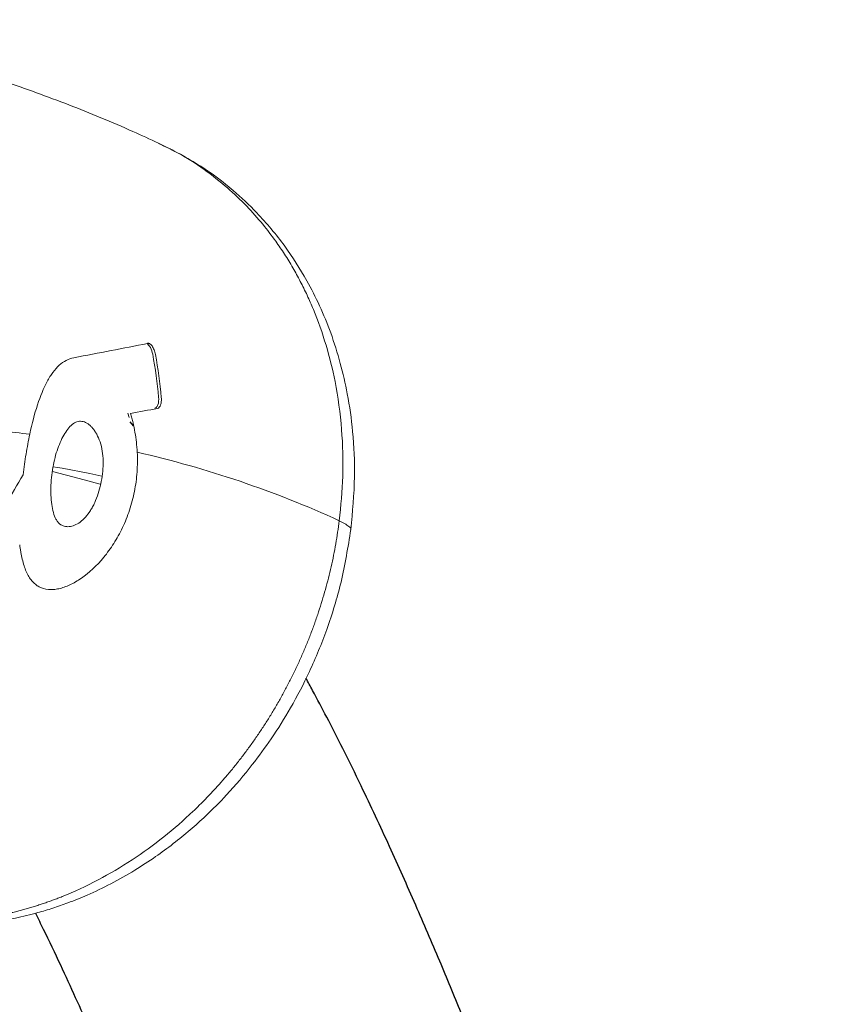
# Model space of a CAD drawing. Header units: millimetres. Extents: x -1472 to 1442, y -78 to 2620.
# Tile 100 of 102: x 1137 to 1217, y 2175 to 2272. Entities that reach past the tile are written whole.
import ezdxf

# ---------------------------------------------------------------- set-up
doc = ezdxf.new("R2010")
doc.units = ezdxf.units.MM

msp = doc.modelspace()

# ---------------------------------------------------------------- linework, layer by layer
at = {"color": 144, "linetype": 'Continuous', "lineweight": 18}
msp.add_line((1147.667, 2233.018), (1147.55, 2233.451), dxfattribs=at)
at = {"color": 7, "linetype": 'Continuous', "lineweight": 25}
msp.add_line((1148.107, 2232.202), (1147.771, 2232.591), dxfattribs=at)
at = {"color": 144, "linetype": 'Continuous', "lineweight": 18, "flags": 128}
for points in [[(1140.089, 2227.667), (1142.745, 2226.992), (1144.817, 2226.41)], [(1141.044, 2228.018), (1140.603, 2228.073), (1140.167, 2228.128)], [(1144.993, 2227.228), (1143.786, 2227.488), (1141.044, 2228.018)]]:
    msp.add_lwpolyline(points, dxfattribs=at)
at = {"color": 144, "linetype": 'Continuous', "lineweight": 18}
for centre, radius, start, end in [((1127.26, 2136.473), 95.497, 83.63552, 85.33302), ((1125.424, 2128.698), 103.49, 65.41456, 77.12674)]:
    msp.add_arc(centre, radius, start, end, dxfattribs=at)
for points, knots in [([(1150.592, 2260.183), (1149.749, 2260.574), (1146.817, 2261.935), (1141.73, 2264.024), (1135.326, 2266.347), (1128.88, 2268.334), (1122.406, 2270.009), (1115.903, 2271.33), (1111.286, 2272.123), (1108.831, 2272.382), (1108.561, 2272.411)], [0, 0, 0, 0, 0.062871, 0.218552, 0.373163, 0.52659, 0.678983, 0.830511, 0.981356, 1, 1, 1, 1]), ([(1168.481, 2222.806), (1168.625, 2224.28), (1168.922, 2227.318), (1168.782, 2231.95), (1168.196, 2236.285), (1167.216, 2240.249), (1166.219, 2243.063), (1165.309, 2245.136), (1164.63, 2246.514), (1163.885, 2247.87), (1163.073, 2249.198), (1162.091, 2250.643), (1160.86, 2252.25), (1159.276, 2254.033), (1157.355, 2255.868), (1155.053, 2257.666), (1152.777, 2259.154), (1151.191, 2259.865), (1150.573, 2260.142)], [0, 0, 0, 0, 0.091862, 0.18923, 0.292106, 0.372902, 0.4568, 0.491241, 0.526179, 0.561614, 0.597546, 0.633975, 0.683454, 0.739873, 0.803229, 0.873522, 0.95075, 1, 1, 1, 1]), ([(1169.626, 2221.931), (1169.792, 2223.68), (1170.101, 2226.943), (1169.886, 2231.444), (1169.362, 2235.183), (1168.615, 2238.437), (1167.694, 2241.35), (1166.571, 2244.078), (1165.098, 2246.982), (1163.085, 2250.129), (1160.616, 2253.084), (1157.858, 2255.685), (1154.653, 2258.124), (1152.016, 2259.47), (1150.594, 2260.196)], [0, 0, 0, 0, 0.1089141, 0.2032763, 0.2840433, 0.3506559, 0.4197446, 0.4838255, 0.5458265, 0.6374412, 0.7357883, 0.8088404, 0.8969024, 1, 1, 1, 1]), ([(1150.011, 2239.283), (1149.967, 2239.517), (1149.886, 2239.751), (1149.673, 2240.142), (1149.548, 2240.287), (1149.426, 2240.352)], [0, 0, 0, 0, 0.5, 0.5, 1, 1, 1, 1]), ([(1149.485, 2240.356), (1149.517, 2240.371), (1149.552, 2240.378), (1149.626, 2240.372), (1149.665, 2240.359), (1149.785, 2240.294), (1149.868, 2240.214), (1150.024, 2240), (1150.096, 2239.867), (1150.212, 2239.578), (1150.258, 2239.421), (1150.287, 2239.265)], [0, 0, 0, 0, 0.125, 0.125, 0.25, 0.25, 0.5, 0.5, 0.75, 0.75, 1, 1, 1, 1]), ([(1137.846, 2231.381), (1138.065, 2232.418), (1138.313, 2233.38), (1138.89, 2235.157), (1139.207, 2235.931), (1139.747, 2236.926), (1139.938, 2237.23), (1140.337, 2237.763), (1140.544, 2237.995), (1140.98, 2238.39), (1141.209, 2238.553), (1141.689, 2238.804), (1141.936, 2238.891), (1142.193, 2238.94)], [0, 0, 0, 0, 0.25, 0.25, 0.5, 0.5, 0.625, 0.625, 0.75, 0.75, 0.875, 0.875, 1, 1, 1, 1]), ([(1150.226, 2233.946), (1150.29, 2233.958), (1150.348, 2233.995), (1150.452, 2234.114), (1150.496, 2234.196), (1150.597, 2234.493), (1150.62, 2234.757), (1150.593, 2235.028)], [0, 0, 0, 0, 0.25, 0.25, 0.5, 0.5, 1, 1, 1, 1]), ([(1150.861, 2235.011), (1150.875, 2234.875), (1150.876, 2234.741), (1150.854, 2234.49), (1150.831, 2234.374), (1150.73, 2234.076), (1150.619, 2233.948), (1150.492, 2233.924)], [0, 0, 0, 0, 0.25, 0.25, 0.5, 0.5, 1, 1, 1, 1]), ([(1147.818, 2233.429), (1147.862, 2233.276), (1147.905, 2233.123), (1147.987, 2232.815), (1148.026, 2232.66), (1148.136, 2232.192), (1148.201, 2231.876), (1148.37, 2230.917), (1148.446, 2230.261), (1148.481, 2229.587)], [0, 0, 0, 0, 0.125, 0.125, 0.25, 0.25, 0.5, 0.5, 1, 1, 1, 1]), ([(1141.41, 2231.59), (1141.277, 2231.389), (1141.15, 2231.171), (1140.91, 2230.696), (1140.796, 2230.438), (1140.585, 2229.885), (1140.49, 2229.594), (1140.319, 2228.983), (1140.242, 2228.659), (1140.115, 2228.002), (1140.063, 2227.67), (1139.984, 2226.996), (1139.956, 2226.653), (1139.927, 2225.987), (1139.925, 2225.661), (1139.948, 2225.022), (1139.973, 2224.714), (1140.052, 2224.138), (1140.106, 2223.865), (1140.248, 2223.365), (1140.334, 2223.143), (1140.49, 2222.858), (1140.547, 2222.77), (1140.669, 2222.616), (1140.734, 2222.55), (1140.871, 2222.436), (1140.943, 2222.389), (1141.093, 2222.312), (1141.172, 2222.282), (1141.413, 2222.218), (1141.579, 2222.207), (1141.924, 2222.24), (1142.104, 2222.286), (1142.463, 2222.438), (1142.643, 2222.542), (1143.002, 2222.811), (1143.181, 2222.977), (1143.522, 2223.357), (1143.685, 2223.572), (1143.917, 2223.933), (1143.993, 2224.061), (1144.136, 2224.323), (1144.204, 2224.458), (1144.399, 2224.878), (1144.515, 2225.175), (1144.719, 2225.799), (1144.804, 2226.119), (1144.944, 2226.773), (1144.999, 2227.11), (1145.078, 2227.786), (1145.103, 2228.124), (1145.113, 2228.8), (1145.097, 2229.141), (1145.018, 2229.789), (1144.954, 2230.099), (1144.784, 2230.681), (1144.681, 2230.946), (1144.505, 2231.31), (1144.442, 2231.425), (1144.312, 2231.64), (1144.244, 2231.741), (1144.104, 2231.927), (1144.031, 2232.013), (1143.882, 2232.17), (1143.805, 2232.242), (1143.571, 2232.431), (1143.411, 2232.523), (1143.086, 2232.64), (1142.919, 2232.663), (1142.594, 2232.634), (1142.434, 2232.584), (1142.119, 2232.407), (1141.969, 2232.284), (1141.682, 2231.975), (1141.543, 2231.792), (1141.41, 2231.59)], [0, 0, 0, 0, 0.03125, 0.03125, 0.0625, 0.0625, 0.09375, 0.09375, 0.125, 0.125, 0.15625, 0.15625, 0.1875, 0.1875, 0.21875, 0.21875, 0.25, 0.25, 0.28125, 0.28125, 0.3125, 0.3125, 0.328125, 0.328125, 0.34375, 0.34375, 0.359375, 0.359375, 0.375, 0.375, 0.40625, 0.40625, 0.4375, 0.4375, 0.46875, 0.46875, 0.5, 0.5, 0.53125, 0.53125, 0.546875, 0.546875, 0.5625, 0.5625, 0.59375, 0.59375, 0.625, 0.625, 0.65625, 0.65625, 0.6875, 0.6875, 0.71875, 0.71875, 0.75, 0.75, 0.78125, 0.78125, 0.796875, 0.796875, 0.8125, 0.8125, 0.828125, 0.828125, 0.84375, 0.84375, 0.875, 0.875, 0.90625, 0.90625, 0.9375, 0.9375, 0.96875, 0.96875, 1, 1, 1, 1]), ([(1137.185, 2227.365), (1137.27, 2228.054), (1137.367, 2228.733), (1137.531, 2229.738), (1137.59, 2230.071), (1137.713, 2230.732), (1137.778, 2231.061), (1137.846, 2231.381)], [0, 0, 0, 0, 0.5, 0.5, 0.75, 0.75, 1, 1, 1, 1]), ([(1148.481, 2229.587), (1148.515, 2228.935), (1148.509, 2228.285), (1148.418, 2226.992), (1148.332, 2226.346), (1148.079, 2225.068), (1147.915, 2224.451), (1147.618, 2223.555), (1147.511, 2223.261), (1147.279, 2222.684), (1147.154, 2222.399), (1146.76, 2221.569), (1146.472, 2221.048), (1146.006, 2220.315), (1145.845, 2220.078), (1145.513, 2219.621), (1145.341, 2219.399), (1144.465, 2218.339), (1143.719, 2217.652), (1142.568, 2216.854), (1142.186, 2216.632), (1141.438, 2216.283), (1141.071, 2216.154), (1140.534, 2216.036), (1140.357, 2216.009), (1140.012, 2215.984), (1139.846, 2215.984), (1139.362, 2216.028), (1139.063, 2216.113), (1138.649, 2216.329), (1138.518, 2216.417), (1138.272, 2216.618), (1138.157, 2216.732), (1137.942, 2216.987), (1137.843, 2217.128), (1137.657, 2217.436), (1137.57, 2217.605), (1137.333, 2218.145), (1137.206, 2218.547), (1137.048, 2219.208), (1137.001, 2219.438), (1136.938, 2219.796), (1136.918, 2219.918), (1136.881, 2220.166), (1136.864, 2220.292), (1136.846, 2220.418)], [0, 0, 0, 0, 0.0625, 0.0625, 0.125, 0.125, 0.1875, 0.1875, 0.21875, 0.21875, 0.25, 0.25, 0.3125, 0.3125, 0.34375, 0.34375, 0.375, 0.375, 0.5, 0.5, 0.5625, 0.5625, 0.625, 0.625, 0.65625, 0.65625, 0.6875, 0.6875, 0.75, 0.75, 0.78125, 0.78125, 0.8125, 0.8125, 0.84375, 0.84375, 0.875, 0.875, 0.9375, 0.9375, 0.96875, 0.96875, 0.984375, 0.984375, 1, 1, 1, 1]), ([(1128.265, 2183.1), (1128.448, 2183.1), (1128.813, 2183.099), (1129.358, 2183.11), (1129.9, 2183.129), (1130.438, 2183.158), (1130.972, 2183.196), (1131.502, 2183.242), (1132.027, 2183.296), (1132.548, 2183.359), (1133.064, 2183.43), (1133.575, 2183.508), (1134.082, 2183.593), (1134.583, 2183.686), (1135.079, 2183.785), (1135.571, 2183.891), (1136.057, 2184.003), (1136.537, 2184.122), (1137.013, 2184.246), (1137.483, 2184.376), (1137.947, 2184.512), (1138.406, 2184.653), (1138.859, 2184.798), (1139.307, 2184.949), (1139.749, 2185.104), (1140.185, 2185.263), (1140.615, 2185.426), (1142.103, 2186.012), (1144.595, 2187.164), (1147.966, 2189.153), (1151.116, 2191.438), (1153.346, 2193.383), (1154.788, 2194.788), (1155.544, 2195.561), (1156.286, 2196.356), (1157.013, 2197.172), (1157.724, 2198.009), (1158.419, 2198.867), (1159.097, 2199.745), (1159.756, 2200.642), (1160.398, 2201.558), (1161.02, 2202.492), (1161.623, 2203.444), (1162.205, 2204.413), (1162.767, 2205.399), (1163.307, 2206.4), (1163.825, 2207.417), (1164.321, 2208.448), (1164.793, 2209.492), (1165.242, 2210.55), (1165.667, 2211.62), (1166.067, 2212.701), (1166.442, 2213.793), (1166.792, 2214.894), (1167.115, 2216.005), (1167.412, 2217.123), (1167.682, 2218.249), (1167.925, 2219.381), (1168.14, 2220.519), (1168.328, 2221.661), (1168.43, 2222.424), (1168.481, 2222.806)], [0, 0, 0, 0, 0.009943, 0.019799, 0.029569, 0.039253, 0.04885, 0.058361, 0.067786, 0.077125, 0.086377, 0.095543, 0.104622, 0.113616, 0.122523, 0.131343, 0.140078, 0.148726, 0.157288, 0.165763, 0.174152, 0.182455, 0.190672, 0.198802, 0.206846, 0.214804, 0.222675, 0.230461, 0.296659, 0.361434, 0.424787, 0.486718, 0.503863, 0.521046, 0.538269, 0.555532, 0.572833, 0.590175, 0.607556, 0.624976, 0.642437, 0.659936, 0.677476, 0.695055, 0.712674, 0.730332, 0.748031, 0.765769, 0.783547, 0.801365, 0.819222, 0.83712, 0.855058, 0.873035, 0.891053, 0.90911, 0.927208, 0.945346, 0.963524, 0.981742, 1, 1, 1, 1]), ([(1169.598, 2221.935), (1169.609, 2221.95), (1169.673, 2222.037), (1169.37, 2222.334), (1168.838, 2222.616), (1168.481, 2222.806)], [0, 0, 0, 0, 0.060798, 0.370691, 1, 1, 1, 1]), ([(1129.431, 2182.785), (1130.69, 2182.808), (1133.016, 2182.852), (1136.096, 2183.366), (1138.398, 2183.921), (1140.131, 2184.442), (1141.768, 2185.013), (1143.69, 2185.792), (1145.907, 2186.852), (1148.165, 2188.128), (1150.223, 2189.471), (1152.051, 2190.813), (1153.701, 2192.16), (1155.47, 2193.754), (1157.564, 2195.863), (1159.743, 2198.419), (1161.854, 2201.311), (1163.771, 2204.379), (1165.648, 2207.987), (1167.354, 2212.149), (1168.805, 2216.86), (1169.345, 2220.191), (1169.626, 2221.931)], [0, 0, 0, 0, 0.066842, 0.123488, 0.162725, 0.189393, 0.21646, 0.251667, 0.29511, 0.340579, 0.381273, 0.41688, 0.452067, 0.485346, 0.532715, 0.595797, 0.646251, 0.703148, 0.767086, 0.83821, 0.915502, 1, 1, 1, 1])]:
    msp.add_open_spline(points, degree=3, knots=knots, dxfattribs=at)
for points in [[(1142.193, 2238.94), (1144.683, 2239.41), (1147.122, 2239.881), (1149.485, 2240.356)], [(1150.593, 2235.028), (1150.466, 2236.461), (1150.272, 2237.879), (1150.011, 2239.283)], [(1150.287, 2239.265), (1150.545, 2237.861), (1150.737, 2236.443), (1150.861, 2235.011)], [(1150.492, 2233.924), (1149.607, 2233.758), (1148.715, 2233.594), (1147.818, 2233.429)], [(1133.443, 2221.478), (1134.821, 2223.422), (1136.068, 2225.384), (1137.185, 2227.365)]]:
    msp.add_open_spline(points, degree=3, dxfattribs=at)
at = {"color": 7, "linetype": 'Continuous', "lineweight": 25}
for points, knots in [([(1032.909, 454.92), (1034.629, 457.715), (1038.564, 464.112), (1044.932, 473.56), (1051.716, 483.069), (1058.471, 491.956), (1065.145, 500.228), (1071.697, 507.884), (1077.78, 514.623), (1083.373, 520.529), (1088.458, 525.673), (1093.018, 530.116), (1097.042, 533.908), (1100.621, 537.187), (1103.701, 539.94), (1106.228, 542.152), (1108.04, 543.713), (1109.278, 544.769), (1110.382, 545.704), (1111.808, 546.902), (1113.869, 548.612), (1116.883, 551.072), (1120.794, 554.188), (1125.49, 557.818), (1130.54, 561.595), (1135.888, 565.465), (1142.386, 570.009), (1150.155, 575.215), (1159.318, 581.056), (1169.101, 586.991), (1179.501, 593.004), (1190.436, 599.047), (1201.526, 604.933), (1212.354, 610.5), (1223.017, 615.858), (1233.417, 621.005), (1243.477, 625.951), (1252.683, 630.483), (1261.038, 634.627), (1268.53, 638.391), (1275.21, 641.795), (1280.213, 644.323), (1283.981, 646.288), (1287.091, 647.934), (1290.897, 649.988), (1295.268, 652.393), (1300.094, 655.11), (1305.233, 658.074), (1310.985, 661.492), (1317.331, 665.4), (1324.247, 669.852), (1331.701, 674.909), (1339.652, 680.65), (1346.403, 685.89), (1351.529, 690.116), (1354.64, 692.777), (1356.9, 694.764), (1358.646, 696.33), (1360.216, 697.762), (1363.308, 700.633), (1367.821, 705.011), (1373.518, 710.945), (1379.059, 717.151), (1384.553, 723.788), (1389.026, 729.658), (1392.357, 734.322), (1394.373, 737.258), (1395.804, 739.405), (1396.81, 740.947), (1397.65, 742.253), (1398.569, 743.704), (1399.66, 745.458), (1401.232, 748.045), (1403.348, 751.653), (1405.989, 756.396), (1408.837, 761.83), (1411.269, 766.798), (1413.277, 771.134), (1414.863, 774.706), (1416.457, 778.456), (1418.054, 782.392), (1419.612, 786.425), (1420.96, 790.093), (1422.028, 793.127), (1422.785, 795.343), (1423.356, 797.056), (1423.846, 798.552), (1424.352, 800.128), (1424.926, 801.954), (1425.785, 804.754), (1426.953, 808.729), (1428.357, 813.827), (1429.896, 819.831), (1431.432, 826.37), (1432.908, 833.314), (1434.185, 839.963), (1435.276, 846.241), (1436.184, 852.014), (1436.925, 857.182), (1437.518, 861.69), (1438.006, 865.715), (1438.561, 870.636), (1439.192, 876.912), (1439.839, 884.563), (1440.381, 892.368), (1440.811, 900.088), (1441.135, 907.629), (1441.368, 914.976), (1441.525, 922.347), (1441.612, 929.953), (1441.626, 938.096), (1441.554, 946.852), (1441.382, 956.325), (1441.095, 966.539), (1440.678, 977.521), (1440.114, 989.298), (1439.389, 1001.898), (1438.488, 1015.345), (1437.402, 1029.577), (1436.121, 1044.607), (1434.637, 1060.444), (1432.928, 1077.198), (1431.079, 1094.038), (1429.113, 1110.867), (1427.055, 1127.6), (1424.803, 1145.077), (1422.35, 1163.291), (1419.689, 1182.245), (1416.957, 1200.964), (1414.184, 1219.322), (1411.429, 1237.018), (1408.595, 1254.718), (1405.724, 1272.194), (1402.828, 1289.408), (1399.914, 1306.343), (1396.7, 1324.651), (1393.185, 1344.232), (1389.376, 1364.969), (1385.594, 1385.135), (1381.851, 1404.711), (1378.158, 1423.68), (1374.319, 1443.076), (1370.353, 1462.785), (1366.279, 1482.693), (1362.331, 1501.692), (1358.445, 1520.135), (1354.636, 1537.965), (1350.922, 1555.134), (1347.395, 1571.247), (1344.065, 1586.302), (1340.937, 1600.303), (1338.036, 1613.171), (1335.238, 1625.482), (1332.411, 1637.83), (1329.399, 1650.875), (1326.195, 1664.629), (1322.8, 1679.078), (1319.213, 1694.205), (1315.433, 1709.991), (1311.461, 1726.414), (1307.298, 1743.449), (1303.616, 1758.357), (1300.461, 1771.023), (1297.878, 1781.326), (1295.271, 1791.657), (1292.734, 1801.648), (1290.36, 1810.939), (1288.21, 1819.306), (1286.286, 1826.757), (1284.588, 1833.305), (1283.114, 1838.965), (1281.862, 1843.752), (1280.834, 1847.677), (1280.086, 1850.524), (1279.577, 1852.459), (1279.264, 1853.648), (1279.003, 1854.639), (1278.699, 1855.792), (1278.259, 1857.459), (1277.451, 1860.517), (1276.268, 1864.982), (1274.703, 1870.867), (1272.932, 1877.501), (1270.956, 1884.868), (1268.777, 1892.948), (1266.395, 1901.727), (1263.822, 1911.142), (1261.06, 1921.189), (1258.181, 1931.585), (1255.24, 1942.122), (1252.25, 1952.745), (1247.813, 1968.376), (1241.872, 1988.994), (1235.732, 2009.824), (1230.848, 2026.094), (1227.297, 2037.777), (1223.721, 2049.392), (1220.125, 2060.915), (1216.514, 2072.318), (1212.929, 2083.464), (1209.432, 2094.161), (1206.033, 2104.383), (1202.758, 2114.059), (1199.608, 2123.196), (1196.632, 2131.663), (1193.826, 2139.49), (1191.186, 2146.711), (1188.947, 2152.707), (1187.086, 2157.605), (1185.573, 2161.529), (1184.048, 2165.425), (1182.393, 2169.587), (1180.51, 2174.227), (1178.379, 2179.351), (1176.021, 2184.848), (1173.441, 2190.637), (1171.025, 2195.802), (1168.934, 2200.066), (1167.327, 2203.216), (1166.106, 2205.541), (1165.407, 2206.818), (1165.185, 2207.223)], [0, 0, 0, 0, 0.004231, 0.009681, 0.014699, 0.019316, 0.024109, 0.028449, 0.032363, 0.035872, 0.038995, 0.041745, 0.044135, 0.046174, 0.048049, 0.049501, 0.050536, 0.051157, 0.051614, 0.052417, 0.053578, 0.055094, 0.057473, 0.060076, 0.062809, 0.065671, 0.068658, 0.073116, 0.077822, 0.082771, 0.087961, 0.09339, 0.098938, 0.104181, 0.109091, 0.114306, 0.119107, 0.123503, 0.127502, 0.131107, 0.134324, 0.137165, 0.138557, 0.139958, 0.141842, 0.144259, 0.146534, 0.149145, 0.152098, 0.155402, 0.159068, 0.163115, 0.167566, 0.17245, 0.174927, 0.176858, 0.178224, 0.179204, 0.180216, 0.181277, 0.185291, 0.189375, 0.193436, 0.197766, 0.202485, 0.204839, 0.206729, 0.208094, 0.208924, 0.209652, 0.210564, 0.211664, 0.212955, 0.215425, 0.218415, 0.221787, 0.22549, 0.227569, 0.229749, 0.232032, 0.234423, 0.236926, 0.23937, 0.241086, 0.242428, 0.243386, 0.244189, 0.245138, 0.246238, 0.247492, 0.250202, 0.25342, 0.256693, 0.261028, 0.265203, 0.269201, 0.273006, 0.276515, 0.279603, 0.282316, 0.284639, 0.286854, 0.291217, 0.295918, 0.300656, 0.305289, 0.309803, 0.314183, 0.318419, 0.322924, 0.327661, 0.33277, 0.338253, 0.344109, 0.350335, 0.356928, 0.363877, 0.371174, 0.378804, 0.386608, 0.394701, 0.403068, 0.411691, 0.41931, 0.427104, 0.435078, 0.443248, 0.451637, 0.460268, 0.467877, 0.475643, 0.483331, 0.490921, 0.498415, 0.505817, 0.513127, 0.522537, 0.531782, 0.540856, 0.549747, 0.558446, 0.566942, 0.576677, 0.586095, 0.595178, 0.603908, 0.612796, 0.62125, 0.629254, 0.636796, 0.643862, 0.650444, 0.656407, 0.662745, 0.669498, 0.676667, 0.684254, 0.692256, 0.700673, 0.709501, 0.718734, 0.728367, 0.733944, 0.739643, 0.74546, 0.751172, 0.756389, 0.761106, 0.765325, 0.76904, 0.772263, 0.774996, 0.777241, 0.779, 0.77989, 0.780572, 0.781046, 0.781597, 0.782554, 0.783914, 0.786864, 0.790266, 0.794115, 0.798408, 0.803137, 0.808298, 0.81388, 0.819865, 0.826032, 0.832286, 0.838619, 0.845025, 0.860369, 0.875965, 0.883192, 0.890431, 0.897668, 0.904886, 0.912069, 0.919196, 0.926045, 0.932481, 0.938794, 0.944681, 0.950158, 0.955241, 0.959947, 0.964291, 0.967017, 0.969592, 0.972032, 0.97472, 0.977821, 0.981211, 0.984875, 0.988741, 0.992749, 0.995237, 0.997364, 0.999166, 1, 1, 1, 1]), ([(1138.401, 2183.947), (1138.661, 2183.425), (1139.502, 2181.739), (1141.324, 2177.889), (1143.822, 2172.389), (1146.607, 2165.922), (1149.235, 2159.575), (1151.669, 2153.504), (1154.104, 2147.271), (1156.666, 2140.55), (1159.488, 2132.961), (1162.512, 2124.633), (1165.744, 2115.528), (1169.19, 2105.603), (1172.778, 2095.046), (1176.505, 2083.856), (1180.37, 2072.031), (1184.443, 2059.343), (1188.725, 2045.759), (1192.806, 2032.582), (1196.664, 2019.944), (1200.256, 2008.028), (1203.876, 1995.868), (1207.439, 1983.758), (1210.873, 1971.957), (1214.349, 1959.89), (1217.84, 1947.649), (1221.318, 1935.327), (1224.577, 1923.671), (1227.514, 1913.078), (1230.143, 1903.526), (1232.499, 1894.901), (1234.659, 1886.951), (1236.627, 1879.668), (1238.401, 1873.074), (1239.979, 1867.181), (1241.374, 1861.954), (1242.662, 1857.109), (1243.862, 1852.584), (1245.035, 1848.144), (1246.227, 1843.622), (1247.541, 1838.62), (1249.016, 1832.989), (1250.644, 1826.747), (1252.485, 1819.657), (1254.549, 1811.672), (1256.844, 1802.742), (1259.315, 1793.073), (1261.961, 1782.655), (1264.843, 1771.229), (1267.968, 1758.75), (1271.339, 1745.173), (1274.898, 1730.714), (1278.586, 1715.593), (1282.322, 1700.125), (1286.721, 1681.737), (1291.73, 1660.535), (1297.318, 1636.522), (1302.893, 1612.196), (1308.441, 1587.59), (1313.952, 1562.738), (1319.29, 1538.252), (1324.451, 1514.162), (1329.31, 1491.078), (1333.881, 1468.981), (1338.238, 1447.555), (1342.587, 1425.784), (1346.991, 1403.309), (1351.448, 1380.08), (1355.939, 1356.126), (1359.985, 1334.001), (1363.576, 1313.891), (1366.713, 1295.949), (1369.828, 1277.723), (1372.913, 1259.231), (1375.957, 1240.493), (1378.95, 1221.531), (1381.88, 1202.368), (1384.735, 1183.03), (1387.504, 1163.544), (1390.019, 1145.064), (1392.276, 1127.738), (1394.266, 1111.769), (1396.104, 1096.301), (1397.783, 1081.398), (1399.305, 1067.055), (1400.87, 1051.313), (1402.401, 1034.424), (1403.821, 1016.637), (1404.963, 999.925), (1405.845, 984.259), (1406.483, 969.606), (1406.898, 955.936), (1407.115, 942.82), (1407.136, 930.11), (1406.948, 917.595), (1406.546, 905.453), (1405.918, 893.652), (1405.226, 884.476), (1404.619, 877.915), (1404.204, 873.852), (1403.753, 869.826), (1403.233, 865.557), (1402.587, 860.713), (1401.708, 854.754), (1400.544, 847.752), (1399.038, 839.816), (1397.22, 831.438), (1395.479, 824.416), (1394.01, 819.042), (1393.018, 815.605), (1392.133, 812.678), (1391.374, 810.266), (1390.737, 808.301), (1390.088, 806.348), (1389.28, 803.986), (1388.184, 800.906), (1386.878, 797.41), (1385.13, 792.965), (1383.029, 787.966), (1380.571, 782.564), (1378.196, 777.704), (1375.924, 773.343), (1373.751, 769.404), (1371.691, 765.859), (1369.757, 762.684), (1367.989, 759.899), (1366.303, 757.339), (1364.461, 754.636), (1362.201, 751.448), (1359.343, 747.613), (1355.9, 743.255), (1351.891, 738.501), (1348.03, 734.231), (1344.636, 730.687), (1342.079, 728.121), (1339.93, 726.034), (1338.011, 724.219), (1336.003, 722.364), (1333.522, 720.136), (1330.414, 717.439), (1326.604, 714.265), (1322.052, 710.647), (1316.89, 706.753), (1310.738, 702.353), (1303.952, 697.777), (1296.749, 693.196), (1289.989, 689.103), (1283.721, 685.462), (1277.526, 681.975), (1271.061, 678.438), (1263.889, 674.604), (1256.044, 670.486), (1247.464, 666.235), (1238.106, 661.612), (1227.984, 656.665), (1217.086, 651.337), (1205.355, 645.55), (1192.773, 639.219), (1179.805, 632.482), (1166.978, 625.532), (1154.839, 618.632), (1143.476, 611.831), (1132.917, 605.167), (1123.181, 598.689), (1115.174, 593.08), (1108.718, 588.365), (1103.643, 584.541), (1098.993, 580.932), (1094.945, 577.702), (1091.674, 575.029), (1089.393, 573.131), (1087.963, 571.927), (1087.025, 571.133), (1086.004, 570.263), (1084.556, 569.021), (1082.564, 567.291), (1080.03, 565.058), (1076.959, 562.3), (1073.356, 558.991), (1069.23, 555.098), (1064.59, 550.584), (1059.448, 545.402), (1053.816, 539.503), (1047.719, 532.821), (1041.762, 526.016), (1037.942, 521.343), (1036.225, 519.242)], [0, 0, 0, 0, 0.001177, 0.003806, 0.008531, 0.013234, 0.017805, 0.022137, 0.026139, 0.030942, 0.036198, 0.041933, 0.048168, 0.054923, 0.062219, 0.06961, 0.077513, 0.08594, 0.094902, 0.104409, 0.111849, 0.119598, 0.127563, 0.135342, 0.142867, 0.150119, 0.158287, 0.166021, 0.173298, 0.180098, 0.185753, 0.191004, 0.195843, 0.200261, 0.204254, 0.207817, 0.210944, 0.213718, 0.216578, 0.219107, 0.221717, 0.224705, 0.228072, 0.231783, 0.23583, 0.240671, 0.245921, 0.251581, 0.257652, 0.264133, 0.271455, 0.279236, 0.287472, 0.296143, 0.304869, 0.313497, 0.326843, 0.339915, 0.3527, 0.366065, 0.379075, 0.391721, 0.403996, 0.415897, 0.426541, 0.436913, 0.447445, 0.458229, 0.469245, 0.480477, 0.491909, 0.500023, 0.508227, 0.51652, 0.524903, 0.53338, 0.541958, 0.550649, 0.559468, 0.568435, 0.577577, 0.58535, 0.593108, 0.600748, 0.608267, 0.615659, 0.622917, 0.63311, 0.64297, 0.652466, 0.66157, 0.670257, 0.678506, 0.686303, 0.694359, 0.702198, 0.709935, 0.717537, 0.72494, 0.72771, 0.730354, 0.732878, 0.735537, 0.738705, 0.742359, 0.747222, 0.752464, 0.758007, 0.763806, 0.766424, 0.768727, 0.770676, 0.772284, 0.773564, 0.774621, 0.77621, 0.77832, 0.780835, 0.783281, 0.787333, 0.791007, 0.794329, 0.797323, 0.800014, 0.802504, 0.804717, 0.806666, 0.808363, 0.810127, 0.812396, 0.815146, 0.818341, 0.821802, 0.825511, 0.827768, 0.829717, 0.831292, 0.832503, 0.833863, 0.835549, 0.837644, 0.840137, 0.843022, 0.846289, 0.849612, 0.853948, 0.857931, 0.861578, 0.864894, 0.867883, 0.871268, 0.874879, 0.878835, 0.883155, 0.887858, 0.892868, 0.898282, 0.904119, 0.9104, 0.917172, 0.923744, 0.930018, 0.935977, 0.941601, 0.946874, 0.951777, 0.954817, 0.957684, 0.960373, 0.96278, 0.96469, 0.966087, 0.966795, 0.967218, 0.967751, 0.96861, 0.969798, 0.97132, 0.973179, 0.975381, 0.977935, 0.980848, 0.984132, 0.987799, 0.991863, 0.996343, 1, 1, 1, 1])]:
    msp.add_open_spline(points, degree=3, knots=knots, dxfattribs=at)

doc.saveas('drawing.dxf')
